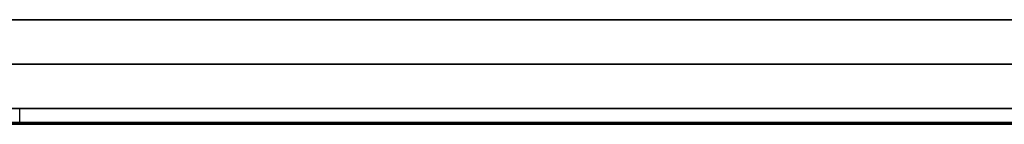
# Model space of a CAD drawing. Extents: x -1808 to 814, y 59 to 2017.
# Tile 48 of 52: x 364 to 642, y 1988 to 2017. Entities that reach past the tile are written whole.
import ezdxf

# ---------------------------------------------------------------- set-up
doc = ezdxf.new("R2010")
doc.units = 0
for name, color, linetype in [('LIVELLO_01', 12, 'CONTINUOUS'), ('LIVELLO_02', 192, 'CONTINUOUS'), ('LIVELLO_03', 5, 'CONTINUOUS'), ('PREDEFINITO', 7, 'CONTINUOUS')]:
    doc.layers.add(name, color=color, linetype=linetype)

msp = doc.modelspace()

# ---------------------------------------------------------------- linework, layer by layer
at = {"layer": 'LIVELLO_01'}
for p, q in [((74, 2017), (654, 2017)), ((654, 2017, 25), (74, 2017, 25)), ((364, 2017), (364, 2017, 25)), ((654, 2004.5), (74, 2004.5)), ((74, 2004.5, 25), (654, 2004.5, 25)), ((654, 1992, 25), (74, 1992, 25)), ((74, 1992), (654, 1992)), ((364, 1992), (364, 1992, 25))]:
    msp.add_line(p, q, dxfattribs=at)
at = {"layer": 'LIVELLO_02'}
for p, q in [((-6, 1988, 299.5), (734, 1988, 299.5)), ((734, 1988, 292.5), (-6, 1988, 292.5)), ((-6, 1988, 296), (734, 1988, 296)), ((734, 1987.75, 292.25), (-6, 1987.75, 292.25)), ((-6, 1987.75, 299.75), (734, 1987.75, 299.75)), ((734, 1987.5, 292), (-6, 1987.5, 292)), ((-6, 1987.5, 300), (734, 1987.5, 300))]:
    msp.add_line(p, q, dxfattribs=at)
at = {"layer": 'LIVELLO_03'}
for p, q in [((734, 1992, 275), (-6, 1992, 275)), ((734, 1992, 300), (-6, 1992, 300)), ((-6, 1992, 287.5), (734, 1992, 287.5)), ((654, 1992), (74, 1992)), ((654, 1992, 25), (74, 1992, 25)), ((86, 1992, 12.5), (642, 1992, 12.5)), ((364, 1988, 275), (364, 1992, 275)), ((364, 1988, 300), (364, 1992, 300)), ((-6, 1988, 275), (734, 1988, 275)), ((-6, 1988, 300), (734, 1988, 300)), ((734, 1988, 287.5), (-6, 1988, 287.5)), ((74, 1988), (654, 1988)), ((74, 1988, 25), (654, 1988, 25)), ((642, 1988, 12.5), (86, 1988, 12.5))]:
    msp.add_line(p, q, dxfattribs=at)
at = {"layer": 'PREDEFINITO'}
for p, q in [((734, 1992, 275), (-6, 1992, 275)), ((654, 1992), (74, 1992)), ((734, 1988, 275), (-6, 1988, 275)), ((654, 1988), (74, 1988))]:
    msp.add_line(p, q, dxfattribs=at)

doc.saveas('drawing.dxf')
